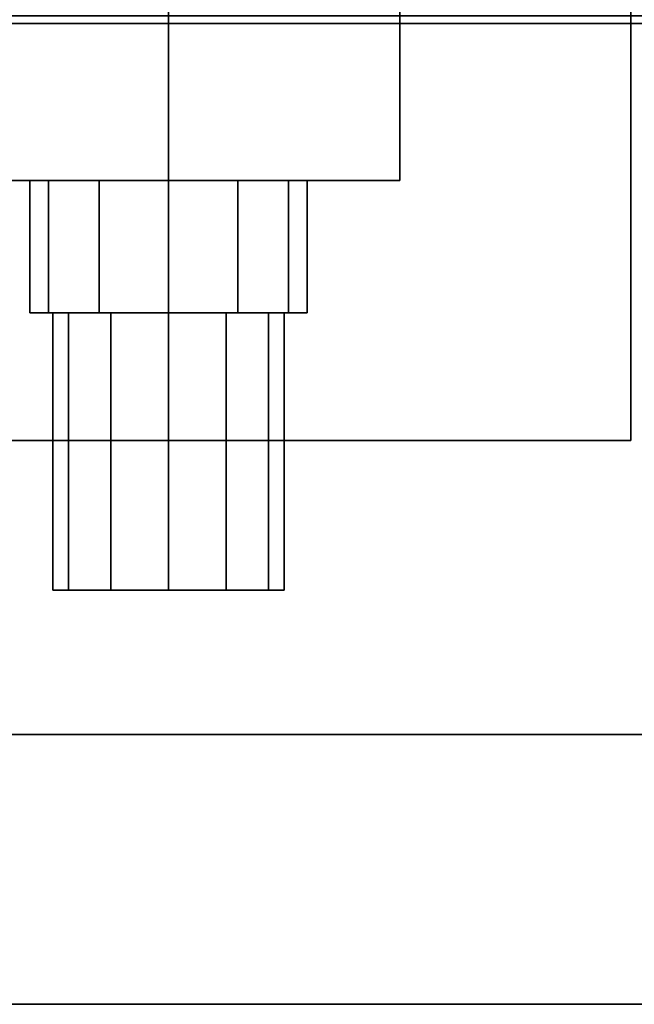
# Model space of a CAD drawing. Extents: x -48 to 48, y -49.6 to 48.
# Tile 244 of 256: x -11.4 to -9.7, y -3.5 to -0.8. Entities that reach past the tile are written whole.
import ezdxf

# ---------------------------------------------------------------- set-up
doc = ezdxf.new("R2010")
doc.units = 0

msp = doc.modelspace()

# ---------------------------------------------------------------- linework, layer by layer
at = {"layer": '12A1 [54]', "color": 0}
for points, invisible_edges in [([(-11, -0.53325, 50.7533), (-11, -1.26763, 50.7533), (-11.625, -1.26763, 51.1142)], 12), ([(-11, -0.53325, 50.7533), (-11.625, -1.26763, 51.1142), (-11.625, -0.53325, 51.1142)], 1), ([(-11.625, -0.53325, 51.8358), (-11.625, -1.26763, 51.8358), (-11, -1.26763, 52.1967)], 12), ([(-11.625, -0.53325, 51.8358), (-11, -1.26763, 52.1967), (-11, -0.53325, 52.1967)], 1), ([(-11, -0.53325, 53.7533), (-11, -1.26763, 53.7533), (-11.625, -1.26763, 54.1142)], 12), ([(-11, -0.53325, 53.7533), (-11.625, -1.26763, 54.1142), (-11.625, -0.53325, 54.1142)], 1), ([(-11.625, -0.53325, 54.8358), (-11.625, -1.26763, 54.8358), (-11, -1.26763, 55.1967)], 12), ([(-11.625, -0.53325, 54.8358), (-11, -1.26763, 55.1967), (-11, -0.53325, 55.1967)], 1), ([(-11, -0.53325, 58.2533), (-11, -1.26763, 58.2533), (-11.625, -1.26763, 58.6142)], 12), ([(-11, -0.53325, 58.2533), (-11.625, -1.26763, 58.6142), (-11.625, -0.53325, 58.6142)], 1), ([(-11.625, -0.53325, 59.3358), (-11.625, -1.26763, 59.3358), (-11, -1.26763, 59.6967)], 12), ([(-11.625, -0.53325, 59.3358), (-11, -1.26763, 59.6967), (-11, -0.53325, 59.6967)], 1), ([(-11, -0.53325, 61.2533), (-11, -1.26763, 61.2533), (-11.625, -1.26763, 61.6142)], 12), ([(-11, -0.53325, 61.2533), (-11.625, -1.26763, 61.6142), (-11.625, -0.53325, 61.6142)], 1), ([(-11.625, -0.53325, 62.3358), (-11.625, -1.26763, 62.3358), (-11, -1.26763, 62.6967)], 12), ([(-11.625, -0.53325, 62.3358), (-11, -1.26763, 62.6967), (-11, -0.53325, 62.6967)], 1), ([(-11, -0.53325, 52.1967), (-11, -1.26763, 52.1967), (-10.375, -1.26763, 51.8358)], 12), ([(-11, -0.53325, 52.1967), (-10.375, -1.26763, 51.8358), (-10.375, -0.53325, 51.8358)], 1), ([(-10.375, -0.53325, 51.1142), (-10.375, -1.26763, 51.1142), (-11, -1.26763, 50.7533)], 12), ([(-10.375, -0.53325, 51.1142), (-11, -1.26763, 50.7533), (-11, -0.53325, 50.7533)], 1), ([(-11, -0.53325, 55.1967), (-11, -1.26763, 55.1967), (-10.375, -1.26763, 54.8358)], 12), ([(-11, -0.53325, 55.1967), (-10.375, -1.26763, 54.8358), (-10.375, -0.53325, 54.8358)], 1), ([(-10.375, -0.53325, 54.1142), (-10.375, -1.26763, 54.1142), (-11, -1.26763, 53.7533)], 12), ([(-10.375, -0.53325, 54.1142), (-11, -1.26763, 53.7533), (-11, -0.53325, 53.7533)], 1), ([(-11, -0.53325, 59.6967), (-11, -1.26763, 59.6967), (-10.375, -1.26763, 59.3358)], 12), ([(-11, -0.53325, 59.6967), (-10.375, -1.26763, 59.3358), (-10.375, -0.53325, 59.3358)], 1), ([(-10.375, -0.53325, 58.6142), (-10.375, -1.26763, 58.6142), (-11, -1.26763, 58.2533)], 12), ([(-10.375, -0.53325, 58.6142), (-11, -1.26763, 58.2533), (-11, -0.53325, 58.2533)], 1), ([(-11, -0.53325, 62.6967), (-11, -1.26763, 62.6967), (-10.375, -1.26763, 62.3358)], 12), ([(-11, -0.53325, 62.6967), (-10.375, -1.26763, 62.3358), (-10.375, -0.53325, 62.3358)], 1), ([(-10.375, -0.53325, 61.6142), (-10.375, -1.26763, 61.6142), (-11, -1.26763, 61.2533)], 12), ([(-10.375, -0.53325, 61.6142), (-11, -1.26763, 61.2533), (-11, -0.53325, 61.2533)], 1), ([(-10.375, -0.53325, 51.8358), (-10.375, -1.26763, 51.8358), (-10.375, -1.26763, 51.1142)], 12), ([(-10.375, -0.53325, 51.8358), (-10.375, -1.26763, 51.1142), (-10.375, -0.53325, 51.1142)], 1), ([(-10.375, -0.53325, 54.8358), (-10.375, -1.26763, 54.8358), (-10.375, -1.26763, 54.1142)], 12), ([(-10.375, -0.53325, 54.8358), (-10.375, -1.26763, 54.1142), (-10.375, -0.53325, 54.1142)], 1), ([(-10.375, -0.53325, 59.3358), (-10.375, -1.26763, 59.3358), (-10.375, -1.26763, 58.6142)], 12), ([(-10.375, -0.53325, 59.3358), (-10.375, -1.26763, 58.6142), (-10.375, -0.53325, 58.6142)], 1), ([(-10.375, -0.53325, 62.3358), (-10.375, -1.26763, 62.3358), (-10.375, -1.26763, 61.6142)], 12), ([(-10.375, -0.53325, 62.3358), (-10.375, -1.26763, 61.6142), (-10.375, -0.53325, 61.6142)], 1), ([(-10.375, -1.26763, 51.1142), (-11, -1.26763, 52.1967), (-11.625, -1.26763, 51.8358)], 13), ([(-10.375, -1.26763, 51.1142), (-11.625, -1.26763, 51.8358), (-11.625, -1.26763, 51.1142)], 13), ([(-10.375, -1.26763, 51.1142), (-11.625, -1.26763, 51.1142), (-11, -1.26763, 50.7533)], 1), ([(-10.375, -1.26763, 54.1142), (-11, -1.26763, 55.1967), (-11.625, -1.26763, 54.8358)], 13), ([(-10.375, -1.26763, 54.1142), (-11.625, -1.26763, 54.8358), (-11.625, -1.26763, 54.1142)], 13), ([(-10.375, -1.26763, 54.1142), (-11.625, -1.26763, 54.1142), (-11, -1.26763, 53.7533)], 1), ([(-10.375, -1.26763, 58.6142), (-11, -1.26763, 59.6967), (-11.625, -1.26763, 59.3358)], 13), ([(-10.375, -1.26763, 58.6142), (-11.625, -1.26763, 59.3358), (-11.625, -1.26763, 58.6142)], 13), ([(-10.375, -1.26763, 58.6142), (-11.625, -1.26763, 58.6142), (-11, -1.26763, 58.2533)], 1), ([(-10.375, -1.26763, 61.6142), (-11, -1.26763, 62.6967), (-11.625, -1.26763, 62.3358)], 13), ([(-10.375, -1.26763, 61.6142), (-11.625, -1.26763, 62.3358), (-11.625, -1.26763, 61.6142)], 13), ([(-10.375, -1.26763, 61.6142), (-11.625, -1.26763, 61.6142), (-11, -1.26763, 61.2533)], 1), ([(-11.1875, -1.26763, 51.1502), (-11.3248, -1.26763, 51.2875), (-11.375, -1.26763, 51.475)], 12), ([(-11.1875, -1.26763, 51.1502), (-11.375, -1.26763, 51.475), (-11.3248, -1.26763, 51.6625)], 13), ([(-11.3248, -1.26763, 51.2875), (-11.3248, -1.625, 51.2875), (-11.375, -1.625, 51.475)], 12), ([(-11.3248, -1.26763, 51.2875), (-11.375, -1.625, 51.475), (-11.375, -1.26763, 51.475)], 1), ([(-11.375, -1.26763, 51.475), (-11.375, -1.625, 51.475), (-11.3248, -1.625, 51.6625)], 12), ([(-11.375, -1.26763, 51.475), (-11.3248, -1.625, 51.6625), (-11.3248, -1.26763, 51.6625)], 1), ([(-11.1875, -1.26763, 54.1502), (-11.3248, -1.26763, 54.2875), (-11.375, -1.26763, 54.475)], 12), ([(-11.1875, -1.26763, 54.1502), (-11.375, -1.26763, 54.475), (-11.3248, -1.26763, 54.6625)], 13), ([(-11.3248, -1.26763, 54.2875), (-11.3248, -1.625, 54.2875), (-11.375, -1.625, 54.475)], 12), ([(-11.3248, -1.26763, 54.2875), (-11.375, -1.625, 54.475), (-11.375, -1.26763, 54.475)], 1), ([(-11.375, -1.26763, 54.475), (-11.375, -1.625, 54.475), (-11.3248, -1.625, 54.6625)], 12), ([(-11.375, -1.26763, 54.475), (-11.3248, -1.625, 54.6625), (-11.3248, -1.26763, 54.6625)], 1), ([(-11.1875, -1.26763, 58.6502), (-11.3248, -1.26763, 58.7875), (-11.375, -1.26763, 58.975)], 12), ([(-11.1875, -1.26763, 58.6502), (-11.375, -1.26763, 58.975), (-11.3248, -1.26763, 59.1625)], 13), ([(-11.3248, -1.26763, 58.7875), (-11.3248, -1.625, 58.7875), (-11.375, -1.625, 58.975)], 12), ([(-11.3248, -1.26763, 58.7875), (-11.375, -1.625, 58.975), (-11.375, -1.26763, 58.975)], 1), ([(-11.375, -1.26763, 58.975), (-11.375, -1.625, 58.975), (-11.3248, -1.625, 59.1625)], 12), ([(-11.375, -1.26763, 58.975), (-11.3248, -1.625, 59.1625), (-11.3248, -1.26763, 59.1625)], 1), ([(-11.1875, -1.26763, 61.6502), (-11.3248, -1.26763, 61.7875), (-11.375, -1.26763, 61.975)], 12), ([(-11.1875, -1.26763, 61.6502), (-11.375, -1.26763, 61.975), (-11.3248, -1.26763, 62.1625)], 13), ([(-11.3248, -1.26763, 61.7875), (-11.3248, -1.625, 61.7875), (-11.375, -1.625, 61.975)], 12), ([(-11.3248, -1.26763, 61.7875), (-11.375, -1.625, 61.975), (-11.375, -1.26763, 61.975)], 1), ([(-11.375, -1.26763, 61.975), (-11.375, -1.625, 61.975), (-11.3248, -1.625, 62.1625)], 12), ([(-11.375, -1.26763, 61.975), (-11.3248, -1.625, 62.1625), (-11.3248, -1.26763, 62.1625)], 1), ([(-11.1875, -1.26763, 51.1502), (-11.3248, -1.26763, 51.6625), (-11.1875, -1.26763, 51.7998)], 13), ([(-11.1875, -1.26763, 51.1502), (-11.1875, -1.625, 51.1502), (-11.3248, -1.625, 51.2875)], 12), ([(-11.1875, -1.26763, 51.1502), (-11.3248, -1.625, 51.2875), (-11.3248, -1.26763, 51.2875)], 1), ([(-11.3248, -1.26763, 51.6625), (-11.3248, -1.625, 51.6625), (-11.1875, -1.625, 51.7998)], 12), ([(-11.3248, -1.26763, 51.6625), (-11.1875, -1.625, 51.7998), (-11.1875, -1.26763, 51.7998)], 1), ([(-11.1875, -1.26763, 54.1502), (-11.3248, -1.26763, 54.6625), (-11.1875, -1.26763, 54.7998)], 13), ([(-11.1875, -1.26763, 54.1502), (-11.1875, -1.625, 54.1502), (-11.3248, -1.625, 54.2875)], 12), ([(-11.1875, -1.26763, 54.1502), (-11.3248, -1.625, 54.2875), (-11.3248, -1.26763, 54.2875)], 1), ([(-11.3248, -1.26763, 54.6625), (-11.3248, -1.625, 54.6625), (-11.1875, -1.625, 54.7998)], 12), ([(-11.3248, -1.26763, 54.6625), (-11.1875, -1.625, 54.7998), (-11.1875, -1.26763, 54.7998)], 1), ([(-11.1875, -1.26763, 58.6502), (-11.3248, -1.26763, 59.1625), (-11.1875, -1.26763, 59.2998)], 13), ([(-11.1875, -1.26763, 58.6502), (-11.1875, -1.625, 58.6502), (-11.3248, -1.625, 58.7875)], 12), ([(-11.1875, -1.26763, 58.6502), (-11.3248, -1.625, 58.7875), (-11.3248, -1.26763, 58.7875)], 1), ([(-11.3248, -1.26763, 59.1625), (-11.3248, -1.625, 59.1625), (-11.1875, -1.625, 59.2998)], 12), ([(-11.3248, -1.26763, 59.1625), (-11.1875, -1.625, 59.2998), (-11.1875, -1.26763, 59.2998)], 1), ([(-11.1875, -1.26763, 61.6502), (-11.3248, -1.26763, 62.1625), (-11.1875, -1.26763, 62.2998)], 13), ([(-11.1875, -1.26763, 61.6502), (-11.1875, -1.625, 61.6502), (-11.3248, -1.625, 61.7875)], 12), ([(-11.1875, -1.26763, 61.6502), (-11.3248, -1.625, 61.7875), (-11.3248, -1.26763, 61.7875)], 1), ([(-11.3248, -1.26763, 62.1625), (-11.3248, -1.625, 62.1625), (-11.1875, -1.625, 62.2998)], 12), ([(-11.3248, -1.26763, 62.1625), (-11.1875, -1.625, 62.2998), (-11.1875, -1.26763, 62.2998)], 1), ([(-11.1875, -1.26763, 51.1502), (-11.1875, -1.26763, 51.7998), (-11, -1.26763, 51.85)], 13), ([(-11.1875, -1.26763, 51.1502), (-11, -1.26763, 51.85), (-10.8125, -1.26763, 51.7998)], 13), ([(-11.1875, -1.26763, 51.1502), (-10.8125, -1.26763, 51.7998), (-10.6752, -1.26763, 51.6625)], 13), ([(-11.1875, -1.26763, 51.1502), (-10.6752, -1.26763, 51.6625), (-10.625, -1.26763, 51.475)], 13), ([(-11.1875, -1.26763, 51.1502), (-10.625, -1.26763, 51.475), (-10.6752, -1.26763, 51.2875)], 13), ([(-11.1875, -1.26763, 51.1502), (-10.6752, -1.26763, 51.2875), (-10.8125, -1.26763, 51.1502)], 13), ([(-11.1875, -1.26763, 51.1502), (-10.8125, -1.26763, 51.1502), (-11, -1.26763, 51.1)], 1), ([(-11.1875, -1.26763, 51.7998), (-11.1875, -1.625, 51.7998), (-11, -1.625, 51.85)], 12), ([(-11.1875, -1.26763, 51.7998), (-11, -1.625, 51.85), (-11, -1.26763, 51.85)], 1), ([(-11, -1.26763, 51.1), (-11, -1.625, 51.1), (-11.1875, -1.625, 51.1502)], 12), ([(-11, -1.26763, 51.1), (-11.1875, -1.625, 51.1502), (-11.1875, -1.26763, 51.1502)], 1), ([(-11.1875, -1.26763, 54.1502), (-11.1875, -1.26763, 54.7998), (-11, -1.26763, 54.85)], 13), ([(-11.1875, -1.26763, 54.1502), (-11, -1.26763, 54.85), (-10.8125, -1.26763, 54.7998)], 13), ([(-11.1875, -1.26763, 54.1502), (-10.8125, -1.26763, 54.7998), (-10.6752, -1.26763, 54.6625)], 13), ([(-11.1875, -1.26763, 54.1502), (-10.6752, -1.26763, 54.6625), (-10.625, -1.26763, 54.475)], 13), ([(-11.1875, -1.26763, 54.1502), (-10.625, -1.26763, 54.475), (-10.6752, -1.26763, 54.2875)], 13), ([(-11.1875, -1.26763, 54.1502), (-10.6752, -1.26763, 54.2875), (-10.8125, -1.26763, 54.1502)], 13), ([(-11.1875, -1.26763, 54.1502), (-10.8125, -1.26763, 54.1502), (-11, -1.26763, 54.1)], 1), ([(-11.1875, -1.26763, 54.7998), (-11.1875, -1.625, 54.7998), (-11, -1.625, 54.85)], 12), ([(-11.1875, -1.26763, 54.7998), (-11, -1.625, 54.85), (-11, -1.26763, 54.85)], 1), ([(-11, -1.26763, 54.1), (-11, -1.625, 54.1), (-11.1875, -1.625, 54.1502)], 12), ([(-11, -1.26763, 54.1), (-11.1875, -1.625, 54.1502), (-11.1875, -1.26763, 54.1502)], 1), ([(-11.1875, -1.26763, 58.6502), (-11.1875, -1.26763, 59.2998), (-11, -1.26763, 59.35)], 13), ([(-11.1875, -1.26763, 58.6502), (-11, -1.26763, 59.35), (-10.8125, -1.26763, 59.2998)], 13), ([(-11.1875, -1.26763, 58.6502), (-10.8125, -1.26763, 59.2998), (-10.6752, -1.26763, 59.1625)], 13), ([(-11.1875, -1.26763, 58.6502), (-10.6752, -1.26763, 59.1625), (-10.625, -1.26763, 58.975)], 13), ([(-11.1875, -1.26763, 58.6502), (-10.625, -1.26763, 58.975), (-10.6752, -1.26763, 58.7875)], 13), ([(-11.1875, -1.26763, 58.6502), (-10.6752, -1.26763, 58.7875), (-10.8125, -1.26763, 58.6502)], 13), ([(-11.1875, -1.26763, 58.6502), (-10.8125, -1.26763, 58.6502), (-11, -1.26763, 58.6)], 1), ([(-11.1875, -1.26763, 59.2998), (-11.1875, -1.625, 59.2998), (-11, -1.625, 59.35)], 12), ([(-11.1875, -1.26763, 59.2998), (-11, -1.625, 59.35), (-11, -1.26763, 59.35)], 1), ([(-11, -1.26763, 58.6), (-11, -1.625, 58.6), (-11.1875, -1.625, 58.6502)], 12), ([(-11, -1.26763, 58.6), (-11.1875, -1.625, 58.6502), (-11.1875, -1.26763, 58.6502)], 1), ([(-11.1875, -1.26763, 61.6502), (-11.1875, -1.26763, 62.2998), (-11, -1.26763, 62.35)], 13), ([(-11.1875, -1.26763, 61.6502), (-11, -1.26763, 62.35), (-10.8125, -1.26763, 62.2998)], 13), ([(-11.1875, -1.26763, 61.6502), (-10.8125, -1.26763, 62.2998), (-10.6752, -1.26763, 62.1625)], 13), ([(-11.1875, -1.26763, 61.6502), (-10.6752, -1.26763, 62.1625), (-10.625, -1.26763, 61.975)], 13), ([(-11.1875, -1.26763, 61.6502), (-10.625, -1.26763, 61.975), (-10.6752, -1.26763, 61.7875)], 13), ([(-11.1875, -1.26763, 61.6502), (-10.6752, -1.26763, 61.7875), (-10.8125, -1.26763, 61.6502)], 13), ([(-11.1875, -1.26763, 61.6502), (-10.8125, -1.26763, 61.6502), (-11, -1.26763, 61.6)], 1), ([(-11.1875, -1.26763, 62.2998), (-11.1875, -1.625, 62.2998), (-11, -1.625, 62.35)], 12), ([(-11.1875, -1.26763, 62.2998), (-11, -1.625, 62.35), (-11, -1.26763, 62.35)], 1), ([(-11, -1.26763, 61.6), (-11, -1.625, 61.6), (-11.1875, -1.625, 61.6502)], 12), ([(-11, -1.26763, 61.6), (-11.1875, -1.625, 61.6502), (-11.1875, -1.26763, 61.6502)], 1), ([(-10.375, -1.26763, 51.1142), (-10.375, -1.26763, 51.8358), (-11, -1.26763, 52.1967)], 12), ([(-11, -1.26763, 51.85), (-11, -1.625, 51.85), (-10.8125, -1.625, 51.7998)], 12), ([(-11, -1.26763, 51.85), (-10.8125, -1.625, 51.7998), (-10.8125, -1.26763, 51.7998)], 1), ([(-10.8125, -1.26763, 51.1502), (-10.8125, -1.625, 51.1502), (-11, -1.625, 51.1)], 12), ([(-10.8125, -1.26763, 51.1502), (-11, -1.625, 51.1), (-11, -1.26763, 51.1)], 1), ([(-10.375, -1.26763, 54.1142), (-10.375, -1.26763, 54.8358), (-11, -1.26763, 55.1967)], 12), ([(-11, -1.26763, 54.85), (-11, -1.625, 54.85), (-10.8125, -1.625, 54.7998)], 12), ([(-11, -1.26763, 54.85), (-10.8125, -1.625, 54.7998), (-10.8125, -1.26763, 54.7998)], 1), ([(-10.8125, -1.26763, 54.1502), (-10.8125, -1.625, 54.1502), (-11, -1.625, 54.1)], 12), ([(-10.8125, -1.26763, 54.1502), (-11, -1.625, 54.1), (-11, -1.26763, 54.1)], 1), ([(-10.375, -1.26763, 58.6142), (-10.375, -1.26763, 59.3358), (-11, -1.26763, 59.6967)], 12), ([(-11, -1.26763, 59.35), (-11, -1.625, 59.35), (-10.8125, -1.625, 59.2998)], 12), ([(-11, -1.26763, 59.35), (-10.8125, -1.625, 59.2998), (-10.8125, -1.26763, 59.2998)], 1), ([(-10.8125, -1.26763, 58.6502), (-10.8125, -1.625, 58.6502), (-11, -1.625, 58.6)], 12), ([(-10.8125, -1.26763, 58.6502), (-11, -1.625, 58.6), (-11, -1.26763, 58.6)], 1), ([(-10.375, -1.26763, 61.6142), (-10.375, -1.26763, 62.3358), (-11, -1.26763, 62.6967)], 12), ([(-11, -1.26763, 62.35), (-11, -1.625, 62.35), (-10.8125, -1.625, 62.2998)], 12), ([(-11, -1.26763, 62.35), (-10.8125, -1.625, 62.2998), (-10.8125, -1.26763, 62.2998)], 1), ([(-10.8125, -1.26763, 61.6502), (-10.8125, -1.625, 61.6502), (-11, -1.625, 61.6)], 12), ([(-10.8125, -1.26763, 61.6502), (-11, -1.625, 61.6), (-11, -1.26763, 61.6)], 1), ([(-10.8125, -1.26763, 51.7998), (-10.8125, -1.625, 51.7998), (-10.6752, -1.625, 51.6625)], 12), ([(-10.8125, -1.26763, 51.7998), (-10.6752, -1.625, 51.6625), (-10.6752, -1.26763, 51.6625)], 1), ([(-10.6752, -1.26763, 51.2875), (-10.6752, -1.625, 51.2875), (-10.8125, -1.625, 51.1502)], 12), ([(-10.6752, -1.26763, 51.2875), (-10.8125, -1.625, 51.1502), (-10.8125, -1.26763, 51.1502)], 1), ([(-10.8125, -1.26763, 54.7998), (-10.8125, -1.625, 54.7998), (-10.6752, -1.625, 54.6625)], 12), ([(-10.8125, -1.26763, 54.7998), (-10.6752, -1.625, 54.6625), (-10.6752, -1.26763, 54.6625)], 1), ([(-10.6752, -1.26763, 54.2875), (-10.6752, -1.625, 54.2875), (-10.8125, -1.625, 54.1502)], 12), ([(-10.6752, -1.26763, 54.2875), (-10.8125, -1.625, 54.1502), (-10.8125, -1.26763, 54.1502)], 1), ([(-10.8125, -1.26763, 59.2998), (-10.8125, -1.625, 59.2998), (-10.6752, -1.625, 59.1625)], 12), ([(-10.8125, -1.26763, 59.2998), (-10.6752, -1.625, 59.1625), (-10.6752, -1.26763, 59.1625)], 1), ([(-10.6752, -1.26763, 58.7875), (-10.6752, -1.625, 58.7875), (-10.8125, -1.625, 58.6502)], 12), ([(-10.6752, -1.26763, 58.7875), (-10.8125, -1.625, 58.6502), (-10.8125, -1.26763, 58.6502)], 1), ([(-10.8125, -1.26763, 62.2998), (-10.8125, -1.625, 62.2998), (-10.6752, -1.625, 62.1625)], 12), ([(-10.8125, -1.26763, 62.2998), (-10.6752, -1.625, 62.1625), (-10.6752, -1.26763, 62.1625)], 1), ([(-10.6752, -1.26763, 61.7875), (-10.6752, -1.625, 61.7875), (-10.8125, -1.625, 61.6502)], 12), ([(-10.6752, -1.26763, 61.7875), (-10.8125, -1.625, 61.6502), (-10.8125, -1.26763, 61.6502)], 1), ([(-10.6752, -1.26763, 51.6625), (-10.6752, -1.625, 51.6625), (-10.625, -1.625, 51.475)], 12), ([(-10.6752, -1.26763, 51.6625), (-10.625, -1.625, 51.475), (-10.625, -1.26763, 51.475)], 1), ([(-10.625, -1.26763, 51.475), (-10.625, -1.625, 51.475), (-10.6752, -1.625, 51.2875)], 12), ([(-10.625, -1.26763, 51.475), (-10.6752, -1.625, 51.2875), (-10.6752, -1.26763, 51.2875)], 1), ([(-10.6752, -1.26763, 54.6625), (-10.6752, -1.625, 54.6625), (-10.625, -1.625, 54.475)], 12), ([(-10.6752, -1.26763, 54.6625), (-10.625, -1.625, 54.475), (-10.625, -1.26763, 54.475)], 1), ([(-10.625, -1.26763, 54.475), (-10.625, -1.625, 54.475), (-10.6752, -1.625, 54.2875)], 12), ([(-10.625, -1.26763, 54.475), (-10.6752, -1.625, 54.2875), (-10.6752, -1.26763, 54.2875)], 1), ([(-10.6752, -1.26763, 59.1625), (-10.6752, -1.625, 59.1625), (-10.625, -1.625, 58.975)], 12), ([(-10.6752, -1.26763, 59.1625), (-10.625, -1.625, 58.975), (-10.625, -1.26763, 58.975)], 1), ([(-10.625, -1.26763, 58.975), (-10.625, -1.625, 58.975), (-10.6752, -1.625, 58.7875)], 12), ([(-10.625, -1.26763, 58.975), (-10.6752, -1.625, 58.7875), (-10.6752, -1.26763, 58.7875)], 1), ([(-10.6752, -1.26763, 62.1625), (-10.6752, -1.625, 62.1625), (-10.625, -1.625, 61.975)], 12), ([(-10.6752, -1.26763, 62.1625), (-10.625, -1.625, 61.975), (-10.625, -1.26763, 61.975)], 1), ([(-10.625, -1.26763, 61.975), (-10.625, -1.625, 61.975), (-10.6752, -1.625, 61.7875)], 12), ([(-10.625, -1.26763, 61.975), (-10.6752, -1.625, 61.7875), (-10.6752, -1.26763, 61.7875)], 1), ([(-11, -1.625, 51.1), (-11.3248, -1.625, 51.6625), (-11.375, -1.625, 51.475)], 13), ([(-11, -1.625, 51.1), (-11.375, -1.625, 51.475), (-11.3248, -1.625, 51.2875)], 13), ([(-11, -1.625, 54.1), (-11.3248, -1.625, 54.6625), (-11.375, -1.625, 54.475)], 13), ([(-11, -1.625, 54.1), (-11.375, -1.625, 54.475), (-11.3248, -1.625, 54.2875)], 13), ([(-11, -1.625, 58.6), (-11.3248, -1.625, 59.1625), (-11.375, -1.625, 58.975)], 13), ([(-11, -1.625, 58.6), (-11.375, -1.625, 58.975), (-11.3248, -1.625, 58.7875)], 13), ([(-11, -1.625, 61.6), (-11.3248, -1.625, 62.1625), (-11.375, -1.625, 61.975)], 13), ([(-11, -1.625, 61.6), (-11.375, -1.625, 61.975), (-11.3248, -1.625, 61.7875)], 13), ([(-11, -1.625, 51.1), (-11.1875, -1.625, 51.7998), (-11.3248, -1.625, 51.6625)], 13), ([(-11, -1.625, 51.1), (-11.3248, -1.625, 51.2875), (-11.1875, -1.625, 51.1502)], 1), ([(-11, -1.625, 54.1), (-11.1875, -1.625, 54.7998), (-11.3248, -1.625, 54.6625)], 13), ([(-11, -1.625, 54.1), (-11.3248, -1.625, 54.2875), (-11.1875, -1.625, 54.1502)], 1), ([(-11, -1.625, 58.6), (-11.1875, -1.625, 59.2998), (-11.3248, -1.625, 59.1625)], 13), ([(-11, -1.625, 58.6), (-11.3248, -1.625, 58.7875), (-11.1875, -1.625, 58.6502)], 1), ([(-11, -1.625, 61.6), (-11.1875, -1.625, 62.2998), (-11.3248, -1.625, 62.1625)], 13), ([(-11, -1.625, 61.6), (-11.3248, -1.625, 61.7875), (-11.1875, -1.625, 61.6502)], 1), ([(-11.1562, -1.625, 51.2044), (-11.2706, -1.625, 51.3188), (-11.3125, -1.625, 51.475)], 12), ([(-11.1562, -1.625, 51.2044), (-11.3125, -1.625, 51.475), (-11.2706, -1.625, 51.6313)], 13), ([(-11.2706, -1.625, 51.3188), (-11.2706, -2.375, 51.3188), (-11.3125, -2.375, 51.475)], 12), ([(-11.2706, -1.625, 51.3188), (-11.3125, -2.375, 51.475), (-11.3125, -1.625, 51.475)], 1), ([(-11.3125, -1.625, 51.475), (-11.3125, -2.375, 51.475), (-11.2706, -2.375, 51.6313)], 12), ([(-11.3125, -1.625, 51.475), (-11.2706, -2.375, 51.6313), (-11.2706, -1.625, 51.6313)], 1), ([(-11.1562, -1.625, 54.2044), (-11.2706, -1.625, 54.3188), (-11.3125, -1.625, 54.475)], 12), ([(-11.1562, -1.625, 54.2044), (-11.3125, -1.625, 54.475), (-11.2706, -1.625, 54.6313)], 13), ([(-11.2706, -1.625, 54.3188), (-11.2706, -2.375, 54.3188), (-11.3125, -2.375, 54.475)], 12), ([(-11.2706, -1.625, 54.3188), (-11.3125, -2.375, 54.475), (-11.3125, -1.625, 54.475)], 1), ([(-11.3125, -1.625, 54.475), (-11.3125, -2.375, 54.475), (-11.2706, -2.375, 54.6313)], 12), ([(-11.3125, -1.625, 54.475), (-11.2706, -2.375, 54.6313), (-11.2706, -1.625, 54.6313)], 1), ([(-11.1562, -1.625, 58.7044), (-11.2706, -1.625, 58.8188), (-11.3125, -1.625, 58.975)], 12), ([(-11.1562, -1.625, 58.7044), (-11.3125, -1.625, 58.975), (-11.2706, -1.625, 59.1313)], 13), ([(-11.2706, -1.625, 58.8188), (-11.2706, -2.375, 58.8188), (-11.3125, -2.375, 58.975)], 12), ([(-11.2706, -1.625, 58.8188), (-11.3125, -2.375, 58.975), (-11.3125, -1.625, 58.975)], 1), ([(-11.3125, -1.625, 58.975), (-11.3125, -2.375, 58.975), (-11.2706, -2.375, 59.1313)], 12), ([(-11.3125, -1.625, 58.975), (-11.2706, -2.375, 59.1313), (-11.2706, -1.625, 59.1313)], 1), ([(-11.1562, -1.625, 61.7044), (-11.2706, -1.625, 61.8188), (-11.3125, -1.625, 61.975)], 12), ([(-11.1562, -1.625, 61.7044), (-11.3125, -1.625, 61.975), (-11.2706, -1.625, 62.1313)], 13), ([(-11.2706, -1.625, 61.8188), (-11.2706, -2.375, 61.8188), (-11.3125, -2.375, 61.975)], 12), ([(-11.2706, -1.625, 61.8188), (-11.3125, -2.375, 61.975), (-11.3125, -1.625, 61.975)], 1), ([(-11.3125, -1.625, 61.975), (-11.3125, -2.375, 61.975), (-11.2706, -2.375, 62.1313)], 12), ([(-11.3125, -1.625, 61.975), (-11.2706, -2.375, 62.1313), (-11.2706, -1.625, 62.1313)], 1), ([(-11.1562, -1.625, 51.2044), (-11.2706, -1.625, 51.6313), (-11.1562, -1.625, 51.7456)], 13), ([(-11.1562, -1.625, 51.2044), (-11.1562, -2.375, 51.2044), (-11.2706, -2.375, 51.3188)], 12), ([(-11.1562, -1.625, 51.2044), (-11.2706, -2.375, 51.3188), (-11.2706, -1.625, 51.3188)], 1), ([(-11.2706, -1.625, 51.6313), (-11.2706, -2.375, 51.6313), (-11.1562, -2.375, 51.7456)], 12), ([(-11.2706, -1.625, 51.6313), (-11.1562, -2.375, 51.7456), (-11.1562, -1.625, 51.7456)], 1), ([(-11.1562, -1.625, 54.2044), (-11.2706, -1.625, 54.6313), (-11.1562, -1.625, 54.7456)], 13), ([(-11.1562, -1.625, 54.2044), (-11.1562, -2.375, 54.2044), (-11.2706, -2.375, 54.3188)], 12), ([(-11.1562, -1.625, 54.2044), (-11.2706, -2.375, 54.3188), (-11.2706, -1.625, 54.3188)], 1), ([(-11.2706, -1.625, 54.6313), (-11.2706, -2.375, 54.6313), (-11.1562, -2.375, 54.7456)], 12), ([(-11.2706, -1.625, 54.6313), (-11.1562, -2.375, 54.7456), (-11.1562, -1.625, 54.7456)], 1), ([(-11.1562, -1.625, 58.7044), (-11.2706, -1.625, 59.1313), (-11.1562, -1.625, 59.2456)], 13), ([(-11.1562, -1.625, 58.7044), (-11.1562, -2.375, 58.7044), (-11.2706, -2.375, 58.8188)], 12), ([(-11.1562, -1.625, 58.7044), (-11.2706, -2.375, 58.8188), (-11.2706, -1.625, 58.8188)], 1), ([(-11.2706, -1.625, 59.1313), (-11.2706, -2.375, 59.1313), (-11.1562, -2.375, 59.2456)], 12), ([(-11.2706, -1.625, 59.1313), (-11.1562, -2.375, 59.2456), (-11.1562, -1.625, 59.2456)], 1), ([(-11.1562, -1.625, 61.7044), (-11.2706, -1.625, 62.1313), (-11.1562, -1.625, 62.2456)], 13), ([(-11.1562, -1.625, 61.7044), (-11.1562, -2.375, 61.7044), (-11.2706, -2.375, 61.8188)], 12), ([(-11.1562, -1.625, 61.7044), (-11.2706, -2.375, 61.8188), (-11.2706, -1.625, 61.8188)], 1), ([(-11.2706, -1.625, 62.1313), (-11.2706, -2.375, 62.1313), (-11.1562, -2.375, 62.2456)], 12), ([(-11.2706, -1.625, 62.1313), (-11.1562, -2.375, 62.2456), (-11.1562, -1.625, 62.2456)], 1), ([(-11, -1.625, 51.1), (-11, -1.625, 51.85), (-11.1875, -1.625, 51.7998)], 13), ([(-11, -1.625, 54.1), (-11, -1.625, 54.85), (-11.1875, -1.625, 54.7998)], 13), ([(-11, -1.625, 58.6), (-11, -1.625, 59.35), (-11.1875, -1.625, 59.2998)], 13), ([(-11, -1.625, 61.6), (-11, -1.625, 62.35), (-11.1875, -1.625, 62.2998)], 13), ([(-11.1562, -1.625, 51.2044), (-11.1562, -1.625, 51.7456), (-11, -1.625, 51.7875)], 13), ([(-11.1562, -1.625, 51.2044), (-11, -1.625, 51.7875), (-10.8438, -1.625, 51.7456)], 13), ([(-11.1562, -1.625, 51.2044), (-10.8438, -1.625, 51.7456), (-10.7294, -1.625, 51.6313)], 13), ([(-11.1562, -1.625, 51.2044), (-10.7294, -1.625, 51.6313), (-10.6875, -1.625, 51.475)], 13), ([(-11.1562, -1.625, 51.2044), (-10.6875, -1.625, 51.475), (-10.7294, -1.625, 51.3188)], 13), ([(-11.1562, -1.625, 51.2044), (-10.7294, -1.625, 51.3188), (-10.8438, -1.625, 51.2044)], 13), ([(-11.1562, -1.625, 51.2044), (-10.8438, -1.625, 51.2044), (-11, -1.625, 51.1625)], 1), ([(-11.1562, -1.625, 51.7456), (-11.1562, -2.375, 51.7456), (-11, -2.375, 51.7875)], 12), ([(-11.1562, -1.625, 51.7456), (-11, -2.375, 51.7875), (-11, -1.625, 51.7875)], 1), ([(-11, -1.625, 51.1625), (-11, -2.375, 51.1625), (-11.1562, -2.375, 51.2044)], 12), ([(-11, -1.625, 51.1625), (-11.1562, -2.375, 51.2044), (-11.1562, -1.625, 51.2044)], 1), ([(-11.1562, -1.625, 54.2044), (-11.1562, -1.625, 54.7456), (-11, -1.625, 54.7875)], 13), ([(-11.1562, -1.625, 54.2044), (-11, -1.625, 54.7875), (-10.8438, -1.625, 54.7456)], 13), ([(-11.1562, -1.625, 54.2044), (-10.8438, -1.625, 54.7456), (-10.7294, -1.625, 54.6313)], 13), ([(-11.1562, -1.625, 54.2044), (-10.7294, -1.625, 54.6313), (-10.6875, -1.625, 54.475)], 13), ([(-11.1562, -1.625, 54.2044), (-10.6875, -1.625, 54.475), (-10.7294, -1.625, 54.3188)], 13), ([(-11.1562, -1.625, 54.2044), (-10.7294, -1.625, 54.3188), (-10.8438, -1.625, 54.2044)], 13), ([(-11.1562, -1.625, 54.2044), (-10.8438, -1.625, 54.2044), (-11, -1.625, 54.1625)], 1), ([(-11.1562, -1.625, 54.7456), (-11.1562, -2.375, 54.7456), (-11, -2.375, 54.7875)], 12), ([(-11.1562, -1.625, 54.7456), (-11, -2.375, 54.7875), (-11, -1.625, 54.7875)], 1), ([(-11, -1.625, 54.1625), (-11, -2.375, 54.1625), (-11.1562, -2.375, 54.2044)], 12), ([(-11, -1.625, 54.1625), (-11.1562, -2.375, 54.2044), (-11.1562, -1.625, 54.2044)], 1), ([(-11.1562, -1.625, 58.7044), (-11.1562, -1.625, 59.2456), (-11, -1.625, 59.2875)], 13), ([(-11.1562, -1.625, 58.7044), (-11, -1.625, 59.2875), (-10.8438, -1.625, 59.2456)], 13), ([(-11.1562, -1.625, 58.7044), (-10.8438, -1.625, 59.2456), (-10.7294, -1.625, 59.1313)], 13), ([(-11.1562, -1.625, 58.7044), (-10.7294, -1.625, 59.1313), (-10.6875, -1.625, 58.975)], 13), ([(-11.1562, -1.625, 58.7044), (-10.6875, -1.625, 58.975), (-10.7294, -1.625, 58.8188)], 13), ([(-11.1562, -1.625, 58.7044), (-10.7294, -1.625, 58.8188), (-10.8438, -1.625, 58.7044)], 13), ([(-11.1562, -1.625, 58.7044), (-10.8438, -1.625, 58.7044), (-11, -1.625, 58.6625)], 1), ([(-11.1562, -1.625, 59.2456), (-11.1562, -2.375, 59.2456), (-11, -2.375, 59.2875)], 12), ([(-11.1562, -1.625, 59.2456), (-11, -2.375, 59.2875), (-11, -1.625, 59.2875)], 1), ([(-11, -1.625, 58.6625), (-11, -2.375, 58.6625), (-11.1562, -2.375, 58.7044)], 12), ([(-11, -1.625, 58.6625), (-11.1562, -2.375, 58.7044), (-11.1562, -1.625, 58.7044)], 1), ([(-11.1562, -1.625, 61.7044), (-11.1562, -1.625, 62.2456), (-11, -1.625, 62.2875)], 13), ([(-11.1562, -1.625, 61.7044), (-11, -1.625, 62.2875), (-10.8437, -1.625, 62.2456)], 13), ([(-11.1562, -1.625, 61.7044), (-10.8437, -1.625, 62.2456), (-10.7294, -1.625, 62.1313)], 13), ([(-11.1562, -1.625, 61.7044), (-10.7294, -1.625, 62.1313), (-10.6875, -1.625, 61.975)], 13), ([(-11.1562, -1.625, 61.7044), (-10.6875, -1.625, 61.975), (-10.7294, -1.625, 61.8188)], 13), ([(-11.1562, -1.625, 61.7044), (-10.7294, -1.625, 61.8188), (-10.8437, -1.625, 61.7044)], 13), ([(-11.1562, -1.625, 61.7044), (-10.8437, -1.625, 61.7044), (-11, -1.625, 61.6625)], 1), ([(-11.1562, -1.625, 62.2456), (-11.1562, -2.375, 62.2456), (-11, -2.375, 62.2875)], 12), ([(-11.1562, -1.625, 62.2456), (-11, -2.375, 62.2875), (-11, -1.625, 62.2875)], 1), ([(-11, -1.625, 61.6625), (-11, -2.375, 61.6625), (-11.1562, -2.375, 61.7044)], 12), ([(-11, -1.625, 61.6625), (-11.1562, -2.375, 61.7044), (-11.1562, -1.625, 61.7044)], 1), ([(-11, -1.625, 51.1), (-10.8125, -1.625, 51.1502), (-10.6752, -1.625, 51.2875)], 12), ([(-11, -1.625, 51.1), (-10.6752, -1.625, 51.2875), (-10.625, -1.625, 51.475)], 13), ([(-11, -1.625, 51.1), (-10.625, -1.625, 51.475), (-10.6752, -1.625, 51.6625)], 13), ([(-11, -1.625, 51.1), (-10.6752, -1.625, 51.6625), (-10.8125, -1.625, 51.7998)], 13), ([(-11, -1.625, 51.1), (-10.8125, -1.625, 51.7998), (-11, -1.625, 51.85)], 13), ([(-11, -1.625, 51.7875), (-11, -2.375, 51.7875), (-10.8438, -2.375, 51.7456)], 12), ([(-11, -1.625, 51.7875), (-10.8438, -2.375, 51.7456), (-10.8438, -1.625, 51.7456)], 1), ([(-10.8438, -1.625, 51.2044), (-10.8438, -2.375, 51.2044), (-11, -2.375, 51.1625)], 12), ([(-10.8438, -1.625, 51.2044), (-11, -2.375, 51.1625), (-11, -1.625, 51.1625)], 1), ([(-11, -1.625, 54.1), (-10.8125, -1.625, 54.1502), (-10.6752, -1.625, 54.2875)], 12), ([(-11, -1.625, 54.1), (-10.6752, -1.625, 54.2875), (-10.625, -1.625, 54.475)], 13), ([(-11, -1.625, 54.1), (-10.625, -1.625, 54.475), (-10.6752, -1.625, 54.6625)], 13), ([(-11, -1.625, 54.1), (-10.6752, -1.625, 54.6625), (-10.8125, -1.625, 54.7998)], 13), ([(-11, -1.625, 54.1), (-10.8125, -1.625, 54.7998), (-11, -1.625, 54.85)], 13), ([(-11, -1.625, 54.7875), (-11, -2.375, 54.7875), (-10.8438, -2.375, 54.7456)], 12), ([(-11, -1.625, 54.7875), (-10.8438, -2.375, 54.7456), (-10.8438, -1.625, 54.7456)], 1), ([(-10.8438, -1.625, 54.2044), (-10.8437, -2.375, 54.2044), (-11, -2.375, 54.1625)], 12), ([(-10.8438, -1.625, 54.2044), (-11, -2.375, 54.1625), (-11, -1.625, 54.1625)], 1), ([(-11, -1.625, 58.6), (-10.8125, -1.625, 58.6502), (-10.6752, -1.625, 58.7875)], 12), ([(-11, -1.625, 58.6), (-10.6752, -1.625, 58.7875), (-10.625, -1.625, 58.975)], 13), ([(-11, -1.625, 58.6), (-10.625, -1.625, 58.975), (-10.6752, -1.625, 59.1625)], 13), ([(-11, -1.625, 58.6), (-10.6752, -1.625, 59.1625), (-10.8125, -1.625, 59.2998)], 13), ([(-11, -1.625, 58.6), (-10.8125, -1.625, 59.2998), (-11, -1.625, 59.35)], 13), ([(-11, -1.625, 59.2875), (-11, -2.375, 59.2875), (-10.8437, -2.375, 59.2456)], 12), ([(-11, -1.625, 59.2875), (-10.8437, -2.375, 59.2456), (-10.8438, -1.625, 59.2456)], 1), ([(-10.8438, -1.625, 58.7044), (-10.8438, -2.375, 58.7044), (-11, -2.375, 58.6625)], 12), ([(-10.8438, -1.625, 58.7044), (-11, -2.375, 58.6625), (-11, -1.625, 58.6625)], 1), ([(-11, -1.625, 61.6), (-10.8125, -1.625, 61.6502), (-10.6752, -1.625, 61.7875)], 12), ([(-11, -1.625, 61.6), (-10.6752, -1.625, 61.7875), (-10.625, -1.625, 61.975)], 13), ([(-11, -1.625, 61.6), (-10.625, -1.625, 61.975), (-10.6752, -1.625, 62.1625)], 13), ([(-11, -1.625, 61.6), (-10.6752, -1.625, 62.1625), (-10.8125, -1.625, 62.2998)], 13), ([(-11, -1.625, 61.6), (-10.8125, -1.625, 62.2998), (-11, -1.625, 62.35)], 13), ([(-11, -1.625, 62.2875), (-11, -2.375, 62.2875), (-10.8438, -2.375, 62.2456)], 12), ([(-11, -1.625, 62.2875), (-10.8438, -2.375, 62.2456), (-10.8437, -1.625, 62.2456)], 1), ([(-10.8437, -1.625, 61.7044), (-10.8438, -2.375, 61.7044), (-11, -2.375, 61.6625)], 12), ([(-10.8437, -1.625, 61.7044), (-11, -2.375, 61.6625), (-11, -1.625, 61.6625)], 1), ([(-10.8438, -1.625, 51.7456), (-10.8438, -2.375, 51.7456), (-10.7294, -2.375, 51.6313)], 12), ([(-10.8438, -1.625, 51.7456), (-10.7294, -2.375, 51.6313), (-10.7294, -1.625, 51.6313)], 1), ([(-10.7294, -1.625, 51.3188), (-10.7294, -2.375, 51.3188), (-10.8438, -2.375, 51.2044)], 12), ([(-10.7294, -1.625, 51.3188), (-10.8438, -2.375, 51.2044), (-10.8438, -1.625, 51.2044)], 1), ([(-10.8438, -1.625, 54.7456), (-10.8438, -2.375, 54.7456), (-10.7294, -2.375, 54.6313)], 12), ([(-10.8438, -1.625, 54.7456), (-10.7294, -2.375, 54.6313), (-10.7294, -1.625, 54.6313)], 1), ([(-10.7294, -1.625, 54.3188), (-10.8437, -2.375, 54.2044), (-10.8438, -1.625, 54.2044)], 1), ([(-10.8438, -1.625, 59.2456), (-10.8437, -2.375, 59.2456), (-10.7294, -2.375, 59.1313)], 12), ([(-10.8438, -1.625, 59.2456), (-10.7294, -2.375, 59.1313), (-10.7294, -1.625, 59.1313)], 1), ([(-10.7294, -1.625, 58.8188), (-10.7294, -2.375, 58.8188), (-10.8438, -2.375, 58.7044)], 12), ([(-10.7294, -1.625, 58.8188), (-10.8438, -2.375, 58.7044), (-10.8438, -1.625, 58.7044)], 1), ([(-10.8437, -1.625, 62.2456), (-10.8438, -2.375, 62.2456), (-10.7294, -2.375, 62.1313)], 12), ([(-10.7294, -1.625, 61.8188), (-10.7294, -2.375, 61.8188), (-10.8438, -2.375, 61.7044)], 12), ([(-10.7294, -1.625, 61.8188), (-10.8438, -2.375, 61.7044), (-10.8437, -1.625, 61.7044)], 1), ([(-10.7294, -1.625, 54.3188), (-10.7294, -2.375, 54.3188), (-10.8437, -2.375, 54.2044)], 12), ([(-10.8437, -1.625, 62.2456), (-10.7294, -2.375, 62.1313), (-10.7294, -1.625, 62.1313)], 1), ([(-10.7294, -1.625, 51.6313), (-10.7294, -2.375, 51.6313), (-10.6875, -2.375, 51.475)], 12), ([(-10.7294, -1.625, 51.6313), (-10.6875, -2.375, 51.475), (-10.6875, -1.625, 51.475)], 1), ([(-10.6875, -1.625, 51.475), (-10.6875, -2.375, 51.475), (-10.7294, -2.375, 51.3188)], 12), ([(-10.6875, -1.625, 51.475), (-10.7294, -2.375, 51.3188), (-10.7294, -1.625, 51.3188)], 1), ([(-10.7294, -1.625, 54.6313), (-10.7294, -2.375, 54.6313), (-10.6875, -2.375, 54.475)], 12), ([(-10.7294, -1.625, 54.6313), (-10.6875, -2.375, 54.475), (-10.6875, -1.625, 54.475)], 1), ([(-10.6875, -1.625, 54.475), (-10.6875, -2.375, 54.475), (-10.7294, -2.375, 54.3188)], 12), ([(-10.6875, -1.625, 54.475), (-10.7294, -2.375, 54.3188), (-10.7294, -1.625, 54.3188)], 1), ([(-10.7294, -1.625, 59.1313), (-10.7294, -2.375, 59.1313), (-10.6875, -2.375, 58.975)], 12), ([(-10.7294, -1.625, 59.1313), (-10.6875, -2.375, 58.975), (-10.6875, -1.625, 58.975)], 1), ([(-10.6875, -1.625, 58.975), (-10.6875, -2.375, 58.975), (-10.7294, -2.375, 58.8188)], 12), ([(-10.6875, -1.625, 58.975), (-10.7294, -2.375, 58.8188), (-10.7294, -1.625, 58.8188)], 1), ([(-10.7294, -1.625, 62.1313), (-10.7294, -2.375, 62.1313), (-10.6875, -2.375, 61.975)], 12), ([(-10.7294, -1.625, 62.1313), (-10.6875, -2.375, 61.975), (-10.6875, -1.625, 61.975)], 1), ([(-10.6875, -1.625, 61.975), (-10.6875, -2.375, 61.975), (-10.7294, -2.375, 61.8188)], 12), ([(-10.6875, -1.625, 61.975), (-10.7294, -2.375, 61.8188), (-10.7294, -1.625, 61.8188)], 1), ([(-11, -2.375, 51.1625), (-11.2706, -2.375, 51.6313), (-11.3125, -2.375, 51.475)], 13), ([(-11, -2.375, 51.1625), (-11.3125, -2.375, 51.475), (-11.2706, -2.375, 51.3188)], 13), ([(-11, -2.375, 54.1625), (-11.2706, -2.375, 54.6313), (-11.3125, -2.375, 54.475)], 13), ([(-11, -2.375, 54.1625), (-11.3125, -2.375, 54.475), (-11.2706, -2.375, 54.3188)], 13), ([(-11, -2.375, 58.6625), (-11.2706, -2.375, 59.1313), (-11.3125, -2.375, 58.975)], 13), ([(-11, -2.375, 58.6625), (-11.3125, -2.375, 58.975), (-11.2706, -2.375, 58.8188)], 13), ([(-11, -2.375, 61.6625), (-11.2706, -2.375, 62.1313), (-11.3125, -2.375, 61.975)], 13), ([(-11, -2.375, 61.6625), (-11.3125, -2.375, 61.975), (-11.2706, -2.375, 61.8188)], 13), ([(-11, -2.375, 51.1625), (-11.1562, -2.375, 51.7456), (-11.2706, -2.375, 51.6313)], 13), ([(-11, -2.375, 51.1625), (-11.2706, -2.375, 51.3188), (-11.1562, -2.375, 51.2044)], 1), ([(-11, -2.375, 54.1625), (-11.1562, -2.375, 54.7456), (-11.2706, -2.375, 54.6313)], 13), ([(-11, -2.375, 54.1625), (-11.2706, -2.375, 54.3188), (-11.1562, -2.375, 54.2044)], 1), ([(-11, -2.375, 58.6625), (-11.1562, -2.375, 59.2456), (-11.2706, -2.375, 59.1313)], 13), ([(-11, -2.375, 58.6625), (-11.2706, -2.375, 58.8188), (-11.1562, -2.375, 58.7044)], 1), ([(-11, -2.375, 61.6625), (-11.1562, -2.375, 62.2456), (-11.2706, -2.375, 62.1313)], 13), ([(-11, -2.375, 61.6625), (-11.2706, -2.375, 61.8188), (-11.1562, -2.375, 61.7044)], 1), ([(-11, -2.375, 51.1625), (-11, -2.375, 51.7875), (-11.1562, -2.375, 51.7456)], 13), ([(-11, -2.375, 54.1625), (-11, -2.375, 54.7875), (-11.1562, -2.375, 54.7456)], 13), ([(-11, -2.375, 58.6625), (-11, -2.375, 59.2875), (-11.1562, -2.375, 59.2456)], 13), ([(-11, -2.375, 61.6625), (-11, -2.375, 62.2875), (-11.1562, -2.375, 62.2456)], 13), ([(-11, -2.375, 51.1625), (-10.8438, -2.375, 51.2044), (-10.7294, -2.375, 51.3188)], 12), ([(-11, -2.375, 51.1625), (-10.7294, -2.375, 51.3188), (-10.6875, -2.375, 51.475)], 13), ([(-11, -2.375, 51.1625), (-10.6875, -2.375, 51.475), (-10.7294, -2.375, 51.6313)], 13), ([(-11, -2.375, 51.1625), (-10.7294, -2.375, 51.6313), (-10.8438, -2.375, 51.7456)], 13), ([(-11, -2.375, 51.1625), (-10.8438, -2.375, 51.7456), (-11, -2.375, 51.7875)], 13), ([(-11, -2.375, 54.1625), (-10.8437, -2.375, 54.2044), (-10.7294, -2.375, 54.3188)], 12), ([(-11, -2.375, 54.1625), (-10.7294, -2.375, 54.3188), (-10.6875, -2.375, 54.475)], 13), ([(-11, -2.375, 54.1625), (-10.6875, -2.375, 54.475), (-10.7294, -2.375, 54.6313)], 13), ([(-11, -2.375, 54.1625), (-10.7294, -2.375, 54.6313), (-10.8438, -2.375, 54.7456)], 13), ([(-11, -2.375, 54.1625), (-10.8438, -2.375, 54.7456), (-11, -2.375, 54.7875)], 13), ([(-11, -2.375, 58.6625), (-10.8438, -2.375, 58.7044), (-10.7294, -2.375, 58.8188)], 12), ([(-11, -2.375, 58.6625), (-10.7294, -2.375, 58.8188), (-10.6875, -2.375, 58.975)], 13), ([(-11, -2.375, 58.6625), (-10.6875, -2.375, 58.975), (-10.7294, -2.375, 59.1313)], 13), ([(-11, -2.375, 58.6625), (-10.7294, -2.375, 59.1313), (-10.8437, -2.375, 59.2456)], 13), ([(-11, -2.375, 58.6625), (-10.8437, -2.375, 59.2456), (-11, -2.375, 59.2875)], 13), ([(-11, -2.375, 61.6625), (-10.8438, -2.375, 61.7044), (-10.7294, -2.375, 61.8188)], 12), ([(-11, -2.375, 61.6625), (-10.7294, -2.375, 61.8188), (-10.6875, -2.375, 61.975)], 13), ([(-11, -2.375, 61.6625), (-10.6875, -2.375, 61.975), (-10.7294, -2.375, 62.1313)], 13), ([(-11, -2.375, 61.6625), (-10.7294, -2.375, 62.1313), (-10.8438, -2.375, 62.2456)], 13), ([(-11, -2.375, 61.6625), (-10.8438, -2.375, 62.2456), (-11, -2.375, 62.2875)], 13)]:
    msp.add_3dface(points, dxfattribs=dict(at, invisible_edges=invisible_edges))
at = {"layer": '5B1 [25]', "color": 1}
for points, invisible_edges in [([(-5.4375, -3.495, 30.1), (-48, -3.495, 30.1), (-48, 3.495, 30.1)], 12), ([(-5.4375, -3.495, 30.1), (-48, 3.495, 30.1), (-5.4375, 3.495, 30.1)], 1), ([(-5.68576, 3.495, 46), (-48, 3.495, 46), (-48, -3.495, 46)], 12), ([(-5.68576, 3.495, 46), (-48, -3.495, 46), (-5.68576, -3.495, 46)], 1), ([(-6.77108, -0.576535, 30.5829), (-48, -0.576535, 30.5829), (-48, -0.8425, 30.53)], 12), ([(-6.77108, -0.576535, 30.5829), (-48, -0.8425, 30.53), (-6.6875, -0.8425, 30.53)], 1), ([(-6.6875, -0.8425, 45.57), (-48, -0.8425, 45.57), (-48, -0.576535, 45.5171)], 12), ([(-6.6875, -0.8425, 45.57), (-48, -0.576535, 45.5171), (-6.77108, -0.576535, 45.5171)], 1), ([(-6.6875, -0.8425, 30.53), (-48, -0.8425, 30.53), (-48, -3.495, 30.53)], 12), ([(-5.68576, -0.8425, 30.53), (-6.6875, -0.8425, 30.53), (-48, -3.495, 30.53)], 14), ([(-5.68576, -0.8425, 30.53), (-48, -3.495, 30.53), (-6.6875, -3.495, 30.53)], 13), ([(-6.6875, -3.495, 45.57), (-48, -3.495, 45.57), (-48, -0.8425, 45.57)], 12), ([(-5.4375, -3.495, 45.57), (-6.6875, -3.495, 45.57), (-48, -0.8425, 45.57)], 14), ([(-5.4375, -3.495, 45.57), (-48, -0.8425, 45.57), (-6.6875, -0.8425, 45.57)], 13), ([(-6.6875, -3.495, 30.53), (-48, -3.495, 30.53), (-48, -3.495, 30.1)], 12), ([(-6.6875, -3.495, 30.53), (-48, -3.495, 30.1), (-5.4375, -3.495, 30.1)], 13), ([(-5.4375, -3.495, 45.57), (-5.68576, -3.495, 46), (-48, -3.495, 46)], 12), ([(-5.4375, -3.495, 45.57), (-48, -3.495, 46), (-48, -3.495, 45.57)], 13)]:
    msp.add_3dface(points, dxfattribs=dict(at, invisible_edges=invisible_edges))
at = {"layer": '6B1 [50]', "color": 1}
for points, invisible_edges in [([(-4.5625, -2.765, 64.1), (-44, -2.765, 64.1), (-44, 2.765, 64.1)], 12), ([(-4.5625, -2.765, 64.1), (-44, 2.765, 64.1), (-4.5625, 2.765, 64.1)], 1), ([(-4.5625, 2.765, 80), (-44, 2.765, 80), (-44, -2.765, 80)], 12), ([(-4.5625, 2.765, 80), (-44, -2.765, 80), (-4.5625, -2.765, 80)], 1), ([(-4.5625, -0.8225, 64.54), (-44, -0.8225, 64.54), (-44, -2.765, 64.54)], 12), ([(-4.5625, -0.8225, 64.54), (-44, -2.765, 64.54), (-4.5625, -2.765, 64.54)], 1), ([(-4.5625, -2.765, 79.56), (-44, -2.765, 79.56), (-44, -0.8225, 79.56)], 12), ([(-4.5625, -2.765, 79.56), (-44, -0.8225, 79.56), (-4.5625, -0.8225, 79.56)], 1), ([(-4.5625, -2.765, 64.54), (-44, -2.765, 64.54), (-44, -2.765, 64.1)], 12), ([(-4.5625, -2.765, 64.54), (-44, -2.765, 64.1), (-4.5625, -2.765, 64.1)], 1), ([(-4.5625, -2.765, 80), (-44, -2.765, 80), (-44, -2.765, 79.56)], 12), ([(-4.5625, -2.765, 80), (-44, -2.765, 79.56), (-4.5625, -2.765, 79.56)], 1)]:
    msp.add_3dface(points, dxfattribs=dict(at, invisible_edges=invisible_edges))
at = {"layer": '9B3 [55]', "color": 1}
for points, invisible_edges in [([(-9.75, -1.97, 49.11), (-30, -1.97, 49.11), (-30, 1.97, 49.11)], 12), ([(-9.75, -1.97, 49.11), (-30, 1.97, 49.11), (-9.75, 1.97, 49.11)], 1), ([(-9.75, -0.5675, 49.315), (-9.75, -1.97, 49.11), (-9.75, 1.97, 49.11)], 13), ([(-9.75, -0.5675, 49.315), (-30, -0.5675, 49.315), (-30, -1.97, 49.315)], 12), ([(-9.75, -0.5675, 49.315), (-30, -1.97, 49.315), (-9.75, -1.97, 49.315)], 1), ([(-9.75, -0.5675, 49.315), (-9.75, -1.97, 49.315), (-9.75, -1.97, 49.11)], 12), ([(-9.75, -1.97, 49.315), (-30, -1.97, 49.315), (-30, -1.97, 49.11)], 12), ([(-9.75, -1.97, 49.315), (-30, -1.97, 49.11), (-9.75, -1.97, 49.11)], 1)]:
    msp.add_3dface(points, dxfattribs=dict(at, invisible_edges=invisible_edges))

doc.saveas('drawing.dxf')
